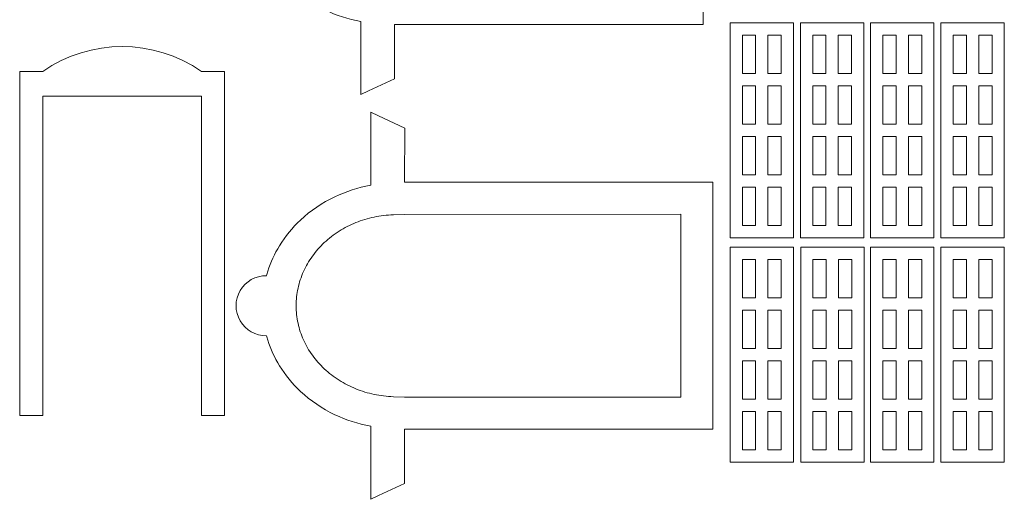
# Model space of a CAD drawing. Header units: millimetres. Extents: x -996 to 853, y -929 to 599.
# Tile 25 of 30: x 705 to 833, y -44 to 18. Entities that reach past the tile are written whole.
import ezdxf

# ---------------------------------------------------------------- set-up
doc = ezdxf.new("R2010")
doc.units = ezdxf.units.MM
doc.header["$MEASUREMENT"] = 0
doc.layers.add('Layer 1', color=7, linetype='Continuous')

msp = doc.modelspace()

# ---------------------------------------------------------------- linework, layer by layer
at = {"layer": 'Layer 1', "lineweight": 9}
for points, knots in [([(735.9339, 29.5096), (735.9839, 29.3096), (736.0339, 29.1096), (736.0939, 28.9096), (736.0939, 28.9096), (736.4639, 27.7496), (736.9839, 26.6296), (737.6239, 25.5896), (737.6239, 25.5896), (738.3739, 24.3796), (739.2939, 23.2496), (740.3639, 22.2496), (740.3639, 22.2496), (741.6639, 21.0396), (743.1739, 20.0096), (744.8339, 19.2196), (744.8339, 19.2196), (746.2839, 18.5296), (747.8439, 18.0196), (749.4939, 17.7196), (749.4939, 17.7196), (749.4939, 17.7196), (749.4939, 13.8196), (749.4939, 13.8196), (749.4939, 13.8196), (749.4939, 13.8196), (749.4939, 9.3196), (749.4939, 9.3196), (749.4939, 9.3196), (749.4939, 9.3196), (749.4939, 8.2096), (749.4939, 8.2096), (749.4939, 8.2096), (749.4939, 8.2096), (750.4939, 8.6796), (750.4939, 8.6796), (750.4939, 8.6796), (750.4939, 8.6796), (753.8739, 10.2696), (753.8739, 10.2696), (753.8739, 10.2696), (753.8739, 10.2696), (753.8739, 17.3396), (753.8739, 17.3396), (753.8739, 17.3396), (753.8739, 17.3396), (794.0139, 17.3396), (794.0139, 17.3396), (794.0139, 17.3396), (794.0139, 17.3396), (794.0139, 49.4696), (794.0139, 49.4696), (794.0139, 49.4696), (794.0139, 49.4696), (753.8939, 49.4696), (753.8939, 49.4696), (753.8939, 49.4696), (753.8939, 49.4696), (753.9239, 56.5196), (753.9239, 56.5196), (753.9239, 56.5196), (753.9239, 56.5196), (750.4939, 58.1296), (750.4939, 58.1296), (750.4939, 58.1296), (750.4939, 58.1296), (749.4939, 58.5996), (749.4939, 58.5996), (749.4939, 58.5996), (749.4939, 58.5996), (749.4939, 57.4996), (749.4939, 57.4996), (749.4939, 57.4996), (749.4939, 57.4996), (749.4939, 52.9896), (749.4939, 52.9896), (749.4939, 52.9896), (749.4939, 52.9896), (749.4939, 49.0896), (749.4939, 49.0896), (749.4939, 49.0896), (747.8439, 48.7896), (746.2839, 48.2796), (744.8339, 47.5896), (744.8339, 47.5896), (743.1739, 46.7996), (741.6639, 45.7796), (740.3639, 44.5596), (740.3639, 44.5596), (739.2939, 43.5596), (738.3739, 42.4396), (737.6239, 41.2196), (737.6239, 41.2196), (736.9839, 40.1796), (736.4639, 39.0696), (736.0939, 37.8996), (736.0939, 37.8996), (736.0339, 37.6996), (735.9839, 37.4996), (735.9339, 37.3096), (735.9339, 37.3096), (734.5239, 37.3296), (733.2139, 36.5896), (732.5039, 35.3696), (732.5039, 35.3696), (731.7939, 34.1596), (731.7939, 32.6596), (732.5039, 31.4396), (732.5039, 31.4396), (733.2139, 30.2296), (734.5239, 29.4896), (735.9339, 29.5096)], [0, 0, 0, 0, 0.03448276, 0.03448276, 0.03448276, 0.03448276, 0.06896552, 0.06896552, 0.06896552, 0.06896552, 0.10344828, 0.10344828, 0.10344828, 0.10344828, 0.13793103, 0.13793103, 0.13793103, 0.13793103, 0.17241379, 0.17241379, 0.17241379, 0.17241379, 0.20689655, 0.20689655, 0.20689655, 0.20689655, 0.24137931, 0.24137931, 0.24137931, 0.24137931, 0.27586207, 0.27586207, 0.27586207, 0.27586207, 0.31034483, 0.31034483, 0.31034483, 0.31034483, 0.34482759, 0.34482759, 0.34482759, 0.34482759, 0.37931034, 0.37931034, 0.37931034, 0.37931034, 0.4137931, 0.4137931, 0.4137931, 0.4137931, 0.44827586, 0.44827586, 0.44827586, 0.44827586, 0.48275862, 0.48275862, 0.48275862, 0.48275862, 0.51724138, 0.51724138, 0.51724138, 0.51724138, 0.55172414, 0.55172414, 0.55172414, 0.55172414, 0.5862069, 0.5862069, 0.5862069, 0.5862069, 0.62068966, 0.62068966, 0.62068966, 0.62068966, 0.65517241, 0.65517241, 0.65517241, 0.65517241, 0.68965517, 0.68965517, 0.68965517, 0.68965517, 0.72413793, 0.72413793, 0.72413793, 0.72413793, 0.75862069, 0.75862069, 0.75862069, 0.75862069, 0.79310345, 0.79310345, 0.79310345, 0.79310345, 0.82758621, 0.82758621, 0.82758621, 0.82758621, 0.86206897, 0.86206897, 0.86206897, 0.86206897, 0.89655172, 0.89655172, 0.89655172, 0.89655172, 0.93103448, 0.93103448, 0.93103448, 0.93103448, 1, 1, 1, 1]), ([(805.7839, 17.5596), (805.7839, 17.5596), (797.5339, 17.5596), (797.5339, 17.5596), (797.5339, 17.5596), (797.5339, 17.5596), (797.5339, -10.4404), (797.5339, -10.4404), (797.5339, -10.4404), (797.5339, -10.4404), (805.7839, -10.4404), (805.7839, -10.4404), (805.7839, -10.4404), (805.7839, -10.4404), (805.7839, 17.5596), (805.7839, 17.5596)], [0, 0, 0, 0, 0.2, 0.2, 0.2, 0.2, 0.4, 0.4, 0.4, 0.4, 0.6, 0.6, 0.6, 0.6, 1, 1, 1, 1]), ([(814.9339, 17.5596), (814.9339, 17.5596), (806.6839, 17.5596), (806.6839, 17.5596), (806.6839, 17.5596), (806.6839, 17.5596), (806.6839, -10.4404), (806.6839, -10.4404), (806.6839, -10.4404), (806.6839, -10.4404), (814.9339, -10.4404), (814.9339, -10.4404), (814.9339, -10.4404), (814.9339, -10.4404), (814.9339, 17.5596), (814.9339, 17.5596)], [0, 0, 0, 0, 0.2, 0.2, 0.2, 0.2, 0.4, 0.4, 0.4, 0.4, 0.6, 0.6, 0.6, 0.6, 1, 1, 1, 1]), ([(824.0739, 17.5596), (824.0739, 17.5596), (815.8239, 17.5596), (815.8239, 17.5596), (815.8239, 17.5596), (815.8239, 17.5596), (815.8239, -10.4404), (815.8239, -10.4404), (815.8239, -10.4404), (815.8239, -10.4404), (824.0739, -10.4404), (824.0739, -10.4404), (824.0739, -10.4404), (824.0739, -10.4404), (824.0739, 17.5596), (824.0739, 17.5596)], [0, 0, 0, 0, 0.2, 0.2, 0.2, 0.2, 0.4, 0.4, 0.4, 0.4, 0.6, 0.6, 0.6, 0.6, 1, 1, 1, 1]), ([(833.2239, 17.5596), (833.2239, 17.5596), (824.9739, 17.5596), (824.9739, 17.5596), (824.9739, 17.5596), (824.9739, 17.5596), (824.9739, -10.4404), (824.9739, -10.4404), (824.9739, -10.4404), (824.9739, -10.4404), (833.2239, -10.4404), (833.2239, -10.4404), (833.2239, -10.4404), (833.2239, -10.4404), (833.2239, 17.5596), (833.2239, 17.5596)], [0, 0, 0, 0, 0.2, 0.2, 0.2, 0.2, 0.4, 0.4, 0.4, 0.4, 0.6, 0.6, 0.6, 0.6, 1, 1, 1, 1]), ([(708.0839, 11.2296), (708.0839, 11.2296), (705.0839, 11.2296), (705.0839, 11.2296), (705.0839, 11.2296), (705.0839, 11.2296), (705.0839, -33.5804), (705.0839, -33.5804), (705.0839, -33.5804), (705.0839, -33.5804), (708.0839, -33.5804), (708.0839, -33.5804), (708.0839, -33.5804), (708.0839, -33.5804), (708.0839, 8.0196), (708.0839, 8.0196), (708.0839, 8.0196), (708.0839, 8.0196), (728.7539, 8.0196), (728.7539, 8.0196), (728.7539, 8.0196), (728.7539, 8.0196), (728.7539, -33.5804), (728.7539, -33.5804), (728.7539, -33.5804), (728.7539, -33.5804), (731.7539, -33.5804), (731.7539, -33.5804), (731.7539, -33.5804), (731.7539, -33.5804), (731.7539, 11.2296), (731.7539, 11.2296), (731.7539, 11.2296), (731.7539, 11.2296), (728.7539, 11.2296), (728.7539, 11.2296), (728.7539, 11.2296), (722.5339, 15.5296), (714.3039, 15.5296), (708.0839, 11.2296)], [0, 0, 0, 0, 0.09090909, 0.09090909, 0.09090909, 0.09090909, 0.18181818, 0.18181818, 0.18181818, 0.18181818, 0.27272727, 0.27272727, 0.27272727, 0.27272727, 0.36363636, 0.36363636, 0.36363636, 0.36363636, 0.45454545, 0.45454545, 0.45454545, 0.45454545, 0.54545455, 0.54545455, 0.54545455, 0.54545455, 0.63636364, 0.63636364, 0.63636364, 0.63636364, 0.72727273, 0.72727273, 0.72727273, 0.72727273, 0.81818182, 0.81818182, 0.81818182, 0.81818182, 1, 1, 1, 1]), ([(799.1339, 10.9596), (799.1339, 10.9596), (800.8639, 10.9596), (800.8639, 10.9596), (800.8639, 10.9596), (800.8639, 10.9596), (800.8639, 15.9596), (800.8639, 15.9596), (800.8639, 15.9596), (800.8639, 15.9596), (799.1339, 15.9596), (799.1339, 15.9596), (799.1339, 15.9596), (799.1339, 15.9596), (799.1339, 10.9596), (799.1339, 10.9596)], [0, 0, 0, 0, 0.2, 0.2, 0.2, 0.2, 0.4, 0.4, 0.4, 0.4, 0.6, 0.6, 0.6, 0.6, 1, 1, 1, 1]), ([(804.1839, 15.9596), (804.1839, 15.9596), (802.4639, 15.9596), (802.4639, 15.9596), (802.4639, 15.9596), (802.4639, 15.9596), (802.4639, 10.9596), (802.4639, 10.9596), (802.4639, 10.9596), (802.4639, 10.9596), (804.1839, 10.9596), (804.1839, 10.9596), (804.1839, 10.9596), (804.1839, 10.9596), (804.1839, 15.9596), (804.1839, 15.9596)], [0, 0, 0, 0, 0.2, 0.2, 0.2, 0.2, 0.4, 0.4, 0.4, 0.4, 0.6, 0.6, 0.6, 0.6, 1, 1, 1, 1]), ([(808.2839, 10.9596), (808.2839, 10.9596), (810.0039, 10.9596), (810.0039, 10.9596), (810.0039, 10.9596), (810.0039, 10.9596), (810.0039, 15.9596), (810.0039, 15.9596), (810.0039, 15.9596), (810.0039, 15.9596), (808.2839, 15.9596), (808.2839, 15.9596), (808.2839, 15.9596), (808.2839, 15.9596), (808.2839, 10.9596), (808.2839, 10.9596)], [0, 0, 0, 0, 0.2, 0.2, 0.2, 0.2, 0.4, 0.4, 0.4, 0.4, 0.6, 0.6, 0.6, 0.6, 1, 1, 1, 1]), ([(813.3339, 15.9596), (813.3339, 15.9596), (811.6039, 15.9596), (811.6039, 15.9596), (811.6039, 15.9596), (811.6039, 15.9596), (811.6039, 10.9596), (811.6039, 10.9596), (811.6039, 10.9596), (811.6039, 10.9596), (813.3339, 10.9596), (813.3339, 10.9596), (813.3339, 10.9596), (813.3339, 10.9596), (813.3339, 15.9596), (813.3339, 15.9596)], [0, 0, 0, 0, 0.2, 0.2, 0.2, 0.2, 0.4, 0.4, 0.4, 0.4, 0.6, 0.6, 0.6, 0.6, 1, 1, 1, 1]), ([(817.4239, 10.9596), (817.4239, 10.9596), (819.1539, 10.9596), (819.1539, 10.9596), (819.1539, 10.9596), (819.1539, 10.9596), (819.1539, 15.9596), (819.1539, 15.9596), (819.1539, 15.9596), (819.1539, 15.9596), (817.4239, 15.9596), (817.4239, 15.9596), (817.4239, 15.9596), (817.4239, 15.9596), (817.4239, 10.9596), (817.4239, 10.9596)], [0, 0, 0, 0, 0.2, 0.2, 0.2, 0.2, 0.4, 0.4, 0.4, 0.4, 0.6, 0.6, 0.6, 0.6, 1, 1, 1, 1]), ([(822.4739, 15.9596), (822.4739, 15.9596), (820.7539, 15.9596), (820.7539, 15.9596), (820.7539, 15.9596), (820.7539, 15.9596), (820.7539, 10.9596), (820.7539, 10.9596), (820.7539, 10.9596), (820.7539, 10.9596), (822.4739, 10.9596), (822.4739, 10.9596), (822.4739, 10.9596), (822.4739, 10.9596), (822.4739, 15.9596), (822.4739, 15.9596)], [0, 0, 0, 0, 0.2, 0.2, 0.2, 0.2, 0.4, 0.4, 0.4, 0.4, 0.6, 0.6, 0.6, 0.6, 1, 1, 1, 1]), ([(826.5739, 10.9596), (826.5739, 10.9596), (828.2939, 10.9596), (828.2939, 10.9596), (828.2939, 10.9596), (828.2939, 10.9596), (828.2939, 15.9596), (828.2939, 15.9596), (828.2939, 15.9596), (828.2939, 15.9596), (826.5739, 15.9596), (826.5739, 15.9596), (826.5739, 15.9596), (826.5739, 15.9596), (826.5739, 10.9596), (826.5739, 10.9596)], [0, 0, 0, 0, 0.2, 0.2, 0.2, 0.2, 0.4, 0.4, 0.4, 0.4, 0.6, 0.6, 0.6, 0.6, 1, 1, 1, 1]), ([(831.6239, 15.9596), (831.6239, 15.9596), (829.8939, 15.9596), (829.8939, 15.9596), (829.8939, 15.9596), (829.8939, 15.9596), (829.8939, 10.9596), (829.8939, 10.9596), (829.8939, 10.9596), (829.8939, 10.9596), (831.6239, 10.9596), (831.6239, 10.9596), (831.6239, 10.9596), (831.6239, 10.9596), (831.6239, 15.9596), (831.6239, 15.9596)], [0, 0, 0, 0, 0.2, 0.2, 0.2, 0.2, 0.4, 0.4, 0.4, 0.4, 0.6, 0.6, 0.6, 0.6, 1, 1, 1, 1]), ([(799.1339, 4.3596), (799.1339, 4.3596), (800.8639, 4.3596), (800.8639, 4.3596), (800.8639, 4.3596), (800.8639, 4.3596), (800.8639, 9.3596), (800.8639, 9.3596), (800.8639, 9.3596), (800.8639, 9.3596), (799.1339, 9.3596), (799.1339, 9.3596), (799.1339, 9.3596), (799.1339, 9.3596), (799.1339, 4.3596), (799.1339, 4.3596)], [0, 0, 0, 0, 0.2, 0.2, 0.2, 0.2, 0.4, 0.4, 0.4, 0.4, 0.6, 0.6, 0.6, 0.6, 1, 1, 1, 1]), ([(804.1839, 9.3596), (804.1839, 9.3596), (802.4639, 9.3596), (802.4639, 9.3596), (802.4639, 9.3596), (802.4639, 9.3596), (802.4639, 4.3596), (802.4639, 4.3596), (802.4639, 4.3596), (802.4639, 4.3596), (804.1839, 4.3596), (804.1839, 4.3596), (804.1839, 4.3596), (804.1839, 4.3596), (804.1839, 9.3596), (804.1839, 9.3596)], [0, 0, 0, 0, 0.2, 0.2, 0.2, 0.2, 0.4, 0.4, 0.4, 0.4, 0.6, 0.6, 0.6, 0.6, 1, 1, 1, 1]), ([(808.2839, 4.3596), (808.2839, 4.3596), (810.0039, 4.3596), (810.0039, 4.3596), (810.0039, 4.3596), (810.0039, 4.3596), (810.0039, 9.3596), (810.0039, 9.3596), (810.0039, 9.3596), (810.0039, 9.3596), (808.2839, 9.3596), (808.2839, 9.3596), (808.2839, 9.3596), (808.2839, 9.3596), (808.2839, 4.3596), (808.2839, 4.3596)], [0, 0, 0, 0, 0.2, 0.2, 0.2, 0.2, 0.4, 0.4, 0.4, 0.4, 0.6, 0.6, 0.6, 0.6, 1, 1, 1, 1]), ([(813.3339, 9.3596), (813.3339, 9.3596), (811.6039, 9.3596), (811.6039, 9.3596), (811.6039, 9.3596), (811.6039, 9.3596), (811.6039, 4.3596), (811.6039, 4.3596), (811.6039, 4.3596), (811.6039, 4.3596), (813.3339, 4.3596), (813.3339, 4.3596), (813.3339, 4.3596), (813.3339, 4.3596), (813.3339, 9.3596), (813.3339, 9.3596)], [0, 0, 0, 0, 0.2, 0.2, 0.2, 0.2, 0.4, 0.4, 0.4, 0.4, 0.6, 0.6, 0.6, 0.6, 1, 1, 1, 1]), ([(817.4239, 4.3596), (817.4239, 4.3596), (819.1539, 4.3596), (819.1539, 4.3596), (819.1539, 4.3596), (819.1539, 4.3596), (819.1539, 9.3596), (819.1539, 9.3596), (819.1539, 9.3596), (819.1539, 9.3596), (817.4239, 9.3596), (817.4239, 9.3596), (817.4239, 9.3596), (817.4239, 9.3596), (817.4239, 4.3596), (817.4239, 4.3596)], [0, 0, 0, 0, 0.2, 0.2, 0.2, 0.2, 0.4, 0.4, 0.4, 0.4, 0.6, 0.6, 0.6, 0.6, 1, 1, 1, 1]), ([(822.4739, 9.3596), (822.4739, 9.3596), (820.7539, 9.3596), (820.7539, 9.3596), (820.7539, 9.3596), (820.7539, 9.3596), (820.7539, 4.3596), (820.7539, 4.3596), (820.7539, 4.3596), (820.7539, 4.3596), (822.4739, 4.3596), (822.4739, 4.3596), (822.4739, 4.3596), (822.4739, 4.3596), (822.4739, 9.3596), (822.4739, 9.3596)], [0, 0, 0, 0, 0.2, 0.2, 0.2, 0.2, 0.4, 0.4, 0.4, 0.4, 0.6, 0.6, 0.6, 0.6, 1, 1, 1, 1]), ([(826.5739, 4.3596), (826.5739, 4.3596), (828.2939, 4.3596), (828.2939, 4.3596), (828.2939, 4.3596), (828.2939, 4.3596), (828.2939, 9.3596), (828.2939, 9.3596), (828.2939, 9.3596), (828.2939, 9.3596), (826.5739, 9.3596), (826.5739, 9.3596), (826.5739, 9.3596), (826.5739, 9.3596), (826.5739, 4.3596), (826.5739, 4.3596)], [0, 0, 0, 0, 0.2, 0.2, 0.2, 0.2, 0.4, 0.4, 0.4, 0.4, 0.6, 0.6, 0.6, 0.6, 1, 1, 1, 1]), ([(831.6239, 9.3596), (831.6239, 9.3596), (829.8939, 9.3596), (829.8939, 9.3596), (829.8939, 9.3596), (829.8939, 9.3596), (829.8939, 4.3596), (829.8939, 4.3596), (829.8939, 4.3596), (829.8939, 4.3596), (831.6239, 4.3596), (831.6239, 4.3596), (831.6239, 4.3596), (831.6239, 4.3596), (831.6239, 9.3596), (831.6239, 9.3596)], [0, 0, 0, 0, 0.2, 0.2, 0.2, 0.2, 0.4, 0.4, 0.4, 0.4, 0.6, 0.6, 0.6, 0.6, 1, 1, 1, 1]), ([(737.2039, -23.1804), (737.2539, -23.3804), (737.3039, -23.5804), (737.3639, -23.7704), (737.3639, -23.7704), (737.7339, -24.9404), (738.2539, -26.0504), (738.8939, -27.0904), (738.8939, -27.0904), (739.6439, -28.3104), (740.5639, -29.4304), (741.6339, -30.4304), (741.6339, -30.4304), (742.9339, -31.6504), (744.4439, -32.6804), (746.1039, -33.4704), (746.1039, -33.4704), (747.5539, -34.1504), (749.1139, -34.6604), (750.7639, -34.9604), (750.7639, -34.9604), (750.7639, -34.9604), (750.7639, -38.8704), (750.7639, -38.8704), (750.7639, -38.8704), (750.7639, -38.8704), (750.7639, -43.3704), (750.7639, -43.3704), (750.7639, -43.3704), (750.7639, -43.3704), (750.7639, -44.4804), (750.7639, -44.4804), (750.7639, -44.4804), (750.7639, -44.4804), (751.7639, -44.0004), (751.7639, -44.0004), (751.7639, -44.0004), (751.7639, -44.0004), (755.1439, -42.4104), (755.1439, -42.4104), (755.1439, -42.4104), (755.1439, -42.4104), (755.1439, -35.3504), (755.1439, -35.3504), (755.1439, -35.3504), (755.1439, -35.3504), (795.2839, -35.3504), (795.2839, -35.3504), (795.2839, -35.3504), (795.2839, -35.3504), (795.2839, -3.2104), (795.2839, -3.2104), (795.2839, -3.2104), (795.2839, -3.2104), (755.1639, -3.2104), (755.1639, -3.2104), (755.1639, -3.2104), (755.1639, -3.2104), (755.1939, 3.8296), (755.1939, 3.8296), (755.1939, 3.8296), (755.1939, 3.8296), (751.7639, 5.4496), (751.7639, 5.4496), (751.7639, 5.4496), (751.7639, 5.4496), (750.7639, 5.9196), (750.7639, 5.9196), (750.7639, 5.9196), (750.7639, 5.9196), (750.7639, 4.8096), (750.7639, 4.8096), (750.7639, 4.8096), (750.7639, 4.8096), (750.7639, 0.3096), (750.7639, 0.3096), (750.7639, 0.3096), (750.7639, 0.3096), (750.7639, -3.5904), (750.7639, -3.5904), (750.7639, -3.5904), (749.1139, -3.8904), (747.5539, -4.4104), (746.1039, -5.0904), (746.1039, -5.0904), (744.4439, -5.8804), (742.9339, -6.9104), (741.6339, -8.1304), (741.6339, -8.1304), (740.5639, -9.1204), (739.6439, -10.2504), (738.8939, -11.4704), (738.8939, -11.4704), (738.2539, -12.5104), (737.7339, -13.6204), (737.3639, -14.7804), (737.3639, -14.7804), (737.3039, -14.9804), (737.2539, -15.1804), (737.2039, -15.3804), (737.2039, -15.3804), (735.7939, -15.3604), (734.4839, -16.1004), (733.7739, -17.3104), (733.7739, -17.3104), (733.0639, -18.5304), (733.0639, -20.0304), (733.7739, -21.2504), (733.7739, -21.2504), (734.4839, -22.4604), (735.7939, -23.2004), (737.2039, -23.1804)], [0, 0, 0, 0, 0.03448276, 0.03448276, 0.03448276, 0.03448276, 0.06896552, 0.06896552, 0.06896552, 0.06896552, 0.10344828, 0.10344828, 0.10344828, 0.10344828, 0.13793103, 0.13793103, 0.13793103, 0.13793103, 0.17241379, 0.17241379, 0.17241379, 0.17241379, 0.20689655, 0.20689655, 0.20689655, 0.20689655, 0.24137931, 0.24137931, 0.24137931, 0.24137931, 0.27586207, 0.27586207, 0.27586207, 0.27586207, 0.31034483, 0.31034483, 0.31034483, 0.31034483, 0.34482759, 0.34482759, 0.34482759, 0.34482759, 0.37931034, 0.37931034, 0.37931034, 0.37931034, 0.4137931, 0.4137931, 0.4137931, 0.4137931, 0.44827586, 0.44827586, 0.44827586, 0.44827586, 0.48275862, 0.48275862, 0.48275862, 0.48275862, 0.51724138, 0.51724138, 0.51724138, 0.51724138, 0.55172414, 0.55172414, 0.55172414, 0.55172414, 0.5862069, 0.5862069, 0.5862069, 0.5862069, 0.62068966, 0.62068966, 0.62068966, 0.62068966, 0.65517241, 0.65517241, 0.65517241, 0.65517241, 0.68965517, 0.68965517, 0.68965517, 0.68965517, 0.72413793, 0.72413793, 0.72413793, 0.72413793, 0.75862069, 0.75862069, 0.75862069, 0.75862069, 0.79310345, 0.79310345, 0.79310345, 0.79310345, 0.82758621, 0.82758621, 0.82758621, 0.82758621, 0.86206897, 0.86206897, 0.86206897, 0.86206897, 0.89655172, 0.89655172, 0.89655172, 0.89655172, 0.93103448, 0.93103448, 0.93103448, 0.93103448, 1, 1, 1, 1]), ([(799.1339, -2.2404), (799.1339, -2.2404), (800.8639, -2.2404), (800.8639, -2.2404), (800.8639, -2.2404), (800.8639, -2.2404), (800.8639, 2.7596), (800.8639, 2.7596), (800.8639, 2.7596), (800.8639, 2.7596), (799.1339, 2.7596), (799.1339, 2.7596), (799.1339, 2.7596), (799.1339, 2.7596), (799.1339, -2.2404), (799.1339, -2.2404)], [0, 0, 0, 0, 0.2, 0.2, 0.2, 0.2, 0.4, 0.4, 0.4, 0.4, 0.6, 0.6, 0.6, 0.6, 1, 1, 1, 1]), ([(804.1839, 2.7596), (804.1839, 2.7596), (802.4639, 2.7596), (802.4639, 2.7596), (802.4639, 2.7596), (802.4639, 2.7596), (802.4639, -2.2404), (802.4639, -2.2404), (802.4639, -2.2404), (802.4639, -2.2404), (804.1839, -2.2404), (804.1839, -2.2404), (804.1839, -2.2404), (804.1839, -2.2404), (804.1839, 2.7596), (804.1839, 2.7596)], [0, 0, 0, 0, 0.2, 0.2, 0.2, 0.2, 0.4, 0.4, 0.4, 0.4, 0.6, 0.6, 0.6, 0.6, 1, 1, 1, 1]), ([(808.2839, -2.2404), (808.2839, -2.2404), (810.0039, -2.2404), (810.0039, -2.2404), (810.0039, -2.2404), (810.0039, -2.2404), (810.0039, 2.7596), (810.0039, 2.7596), (810.0039, 2.7596), (810.0039, 2.7596), (808.2839, 2.7596), (808.2839, 2.7596), (808.2839, 2.7596), (808.2839, 2.7596), (808.2839, -2.2404), (808.2839, -2.2404)], [0, 0, 0, 0, 0.2, 0.2, 0.2, 0.2, 0.4, 0.4, 0.4, 0.4, 0.6, 0.6, 0.6, 0.6, 1, 1, 1, 1]), ([(813.3339, 2.7596), (813.3339, 2.7596), (811.6039, 2.7596), (811.6039, 2.7596), (811.6039, 2.7596), (811.6039, 2.7596), (811.6039, -2.2404), (811.6039, -2.2404), (811.6039, -2.2404), (811.6039, -2.2404), (813.3339, -2.2404), (813.3339, -2.2404), (813.3339, -2.2404), (813.3339, -2.2404), (813.3339, 2.7596), (813.3339, 2.7596)], [0, 0, 0, 0, 0.2, 0.2, 0.2, 0.2, 0.4, 0.4, 0.4, 0.4, 0.6, 0.6, 0.6, 0.6, 1, 1, 1, 1]), ([(817.4239, -2.2404), (817.4239, -2.2404), (819.1539, -2.2404), (819.1539, -2.2404), (819.1539, -2.2404), (819.1539, -2.2404), (819.1539, 2.7596), (819.1539, 2.7596), (819.1539, 2.7596), (819.1539, 2.7596), (817.4239, 2.7596), (817.4239, 2.7596), (817.4239, 2.7596), (817.4239, 2.7596), (817.4239, -2.2404), (817.4239, -2.2404)], [0, 0, 0, 0, 0.2, 0.2, 0.2, 0.2, 0.4, 0.4, 0.4, 0.4, 0.6, 0.6, 0.6, 0.6, 1, 1, 1, 1]), ([(822.4739, 2.7596), (822.4739, 2.7596), (820.7539, 2.7596), (820.7539, 2.7596), (820.7539, 2.7596), (820.7539, 2.7596), (820.7539, -2.2404), (820.7539, -2.2404), (820.7539, -2.2404), (820.7539, -2.2404), (822.4739, -2.2404), (822.4739, -2.2404), (822.4739, -2.2404), (822.4739, -2.2404), (822.4739, 2.7596), (822.4739, 2.7596)], [0, 0, 0, 0, 0.2, 0.2, 0.2, 0.2, 0.4, 0.4, 0.4, 0.4, 0.6, 0.6, 0.6, 0.6, 1, 1, 1, 1]), ([(826.5739, -2.2404), (826.5739, -2.2404), (828.2939, -2.2404), (828.2939, -2.2404), (828.2939, -2.2404), (828.2939, -2.2404), (828.2939, 2.7596), (828.2939, 2.7596), (828.2939, 2.7596), (828.2939, 2.7596), (826.5739, 2.7596), (826.5739, 2.7596), (826.5739, 2.7596), (826.5739, 2.7596), (826.5739, -2.2404), (826.5739, -2.2404)], [0, 0, 0, 0, 0.2, 0.2, 0.2, 0.2, 0.4, 0.4, 0.4, 0.4, 0.6, 0.6, 0.6, 0.6, 1, 1, 1, 1]), ([(831.6239, 2.7596), (831.6239, 2.7596), (829.8939, 2.7596), (829.8939, 2.7596), (829.8939, 2.7596), (829.8939, 2.7596), (829.8939, -2.2404), (829.8939, -2.2404), (829.8939, -2.2404), (829.8939, -2.2404), (831.6239, -2.2404), (831.6239, -2.2404), (831.6239, -2.2404), (831.6239, -2.2404), (831.6239, 2.7596), (831.6239, 2.7596)], [0, 0, 0, 0, 0.2, 0.2, 0.2, 0.2, 0.4, 0.4, 0.4, 0.4, 0.6, 0.6, 0.6, 0.6, 1, 1, 1, 1]), ([(799.1339, -8.8404), (799.1339, -8.8404), (800.8639, -8.8404), (800.8639, -8.8404), (800.8639, -8.8404), (800.8639, -8.8404), (800.8639, -3.8404), (800.8639, -3.8404), (800.8639, -3.8404), (800.8639, -3.8404), (799.1339, -3.8404), (799.1339, -3.8404), (799.1339, -3.8404), (799.1339, -3.8404), (799.1339, -8.8404), (799.1339, -8.8404)], [0, 0, 0, 0, 0.2, 0.2, 0.2, 0.2, 0.4, 0.4, 0.4, 0.4, 0.6, 0.6, 0.6, 0.6, 1, 1, 1, 1]), ([(804.1839, -3.8404), (804.1839, -3.8404), (802.4639, -3.8404), (802.4639, -3.8404), (802.4639, -3.8404), (802.4639, -3.8404), (802.4639, -8.8404), (802.4639, -8.8404), (802.4639, -8.8404), (802.4639, -8.8404), (804.1839, -8.8404), (804.1839, -8.8404), (804.1839, -8.8404), (804.1839, -8.8404), (804.1839, -3.8404), (804.1839, -3.8404)], [0, 0, 0, 0, 0.2, 0.2, 0.2, 0.2, 0.4, 0.4, 0.4, 0.4, 0.6, 0.6, 0.6, 0.6, 1, 1, 1, 1]), ([(808.2839, -8.8404), (808.2839, -8.8404), (810.0039, -8.8404), (810.0039, -8.8404), (810.0039, -8.8404), (810.0039, -8.8404), (810.0039, -3.8404), (810.0039, -3.8404), (810.0039, -3.8404), (810.0039, -3.8404), (808.2839, -3.8404), (808.2839, -3.8404), (808.2839, -3.8404), (808.2839, -3.8404), (808.2839, -8.8404), (808.2839, -8.8404)], [0, 0, 0, 0, 0.2, 0.2, 0.2, 0.2, 0.4, 0.4, 0.4, 0.4, 0.6, 0.6, 0.6, 0.6, 1, 1, 1, 1]), ([(813.3339, -3.8404), (813.3339, -3.8404), (811.6039, -3.8404), (811.6039, -3.8404), (811.6039, -3.8404), (811.6039, -3.8404), (811.6039, -8.8404), (811.6039, -8.8404), (811.6039, -8.8404), (811.6039, -8.8404), (813.3339, -8.8404), (813.3339, -8.8404), (813.3339, -8.8404), (813.3339, -8.8404), (813.3339, -3.8404), (813.3339, -3.8404)], [0, 0, 0, 0, 0.2, 0.2, 0.2, 0.2, 0.4, 0.4, 0.4, 0.4, 0.6, 0.6, 0.6, 0.6, 1, 1, 1, 1]), ([(817.4239, -8.8404), (817.4239, -8.8404), (819.1539, -8.8404), (819.1539, -8.8404), (819.1539, -8.8404), (819.1539, -8.8404), (819.1539, -3.8404), (819.1539, -3.8404), (819.1539, -3.8404), (819.1539, -3.8404), (817.4239, -3.8404), (817.4239, -3.8404), (817.4239, -3.8404), (817.4239, -3.8404), (817.4239, -8.8404), (817.4239, -8.8404)], [0, 0, 0, 0, 0.2, 0.2, 0.2, 0.2, 0.4, 0.4, 0.4, 0.4, 0.6, 0.6, 0.6, 0.6, 1, 1, 1, 1]), ([(822.4739, -3.8404), (822.4739, -3.8404), (820.7539, -3.8404), (820.7539, -3.8404), (820.7539, -3.8404), (820.7539, -3.8404), (820.7539, -8.8404), (820.7539, -8.8404), (820.7539, -8.8404), (820.7539, -8.8404), (822.4739, -8.8404), (822.4739, -8.8404), (822.4739, -8.8404), (822.4739, -8.8404), (822.4739, -3.8404), (822.4739, -3.8404)], [0, 0, 0, 0, 0.2, 0.2, 0.2, 0.2, 0.4, 0.4, 0.4, 0.4, 0.6, 0.6, 0.6, 0.6, 1, 1, 1, 1]), ([(826.5739, -8.8404), (826.5739, -8.8404), (828.2939, -8.8404), (828.2939, -8.8404), (828.2939, -8.8404), (828.2939, -8.8404), (828.2939, -3.8404), (828.2939, -3.8404), (828.2939, -3.8404), (828.2939, -3.8404), (826.5739, -3.8404), (826.5739, -3.8404), (826.5739, -3.8404), (826.5739, -3.8404), (826.5739, -8.8404), (826.5739, -8.8404)], [0, 0, 0, 0, 0.2, 0.2, 0.2, 0.2, 0.4, 0.4, 0.4, 0.4, 0.6, 0.6, 0.6, 0.6, 1, 1, 1, 1]), ([(831.6239, -3.8404), (831.6239, -3.8404), (829.8939, -3.8404), (829.8939, -3.8404), (829.8939, -3.8404), (829.8939, -3.8404), (829.8939, -8.8404), (829.8939, -8.8404), (829.8939, -8.8404), (829.8939, -8.8404), (831.6239, -8.8404), (831.6239, -8.8404), (831.6239, -8.8404), (831.6239, -8.8404), (831.6239, -3.8404), (831.6239, -3.8404)], [0, 0, 0, 0, 0.2, 0.2, 0.2, 0.2, 0.4, 0.4, 0.4, 0.4, 0.6, 0.6, 0.6, 0.6, 1, 1, 1, 1]), ([(741.0639, -19.3004), (741.0639, -20.0704), (741.1439, -20.8204), (741.3039, -21.5604), (741.3039, -21.5604), (741.4639, -22.3004), (741.7039, -23.0304), (742.0139, -23.7204), (742.0139, -23.7204), (742.3239, -24.4304), (742.7139, -25.1004), (743.1739, -25.7304), (743.1739, -25.7304), (743.6239, -26.3604), (744.1439, -26.9504), (744.7239, -27.4904), (744.7239, -27.4904), (745.3239, -28.0504), (745.9639, -28.5504), (746.6539, -28.9804), (746.6539, -28.9804), (747.3339, -29.4104), (748.0639, -29.7904), (748.8439, -30.1004), (748.8439, -30.1004), (749.5939, -30.4104), (750.3939, -30.6504), (751.2239, -30.8204), (751.2239, -30.8204), (752.0239, -30.9904), (752.8539, -31.0904), (753.7139, -31.1204), (753.7139, -31.1204), (753.7139, -31.1204), (755.1439, -31.1704), (755.1439, -31.1704), (755.1439, -31.1704), (755.1439, -31.1704), (791.1439, -31.1904), (791.1439, -31.1904), (791.1439, -31.1904), (791.1439, -31.1904), (791.1439, -7.3704), (791.1439, -7.3704), (791.1439, -7.3704), (791.1439, -7.3704), (755.1439, -7.3904), (755.1439, -7.3904), (755.1439, -7.3904), (755.1439, -7.3904), (753.7139, -7.4404), (753.7139, -7.4404), (753.7139, -7.4404), (752.8539, -7.4704), (752.0239, -7.5704), (751.2239, -7.7404), (751.2239, -7.7404), (750.3939, -7.9104), (749.5939, -8.1504), (748.8439, -8.4604), (748.8439, -8.4604), (748.0639, -8.7704), (747.3339, -9.1504), (746.6539, -9.5804), (746.6539, -9.5804), (745.9639, -10.0104), (745.3239, -10.5104), (744.7239, -11.0704), (744.7239, -11.0704), (744.1439, -11.6104), (743.6239, -12.2004), (743.1739, -12.8304), (743.1739, -12.8304), (742.7139, -13.4604), (742.3239, -14.1304), (742.0139, -14.8404), (742.0139, -14.8404), (741.7039, -15.5304), (741.4639, -16.2504), (741.3039, -17.0004), (741.3039, -17.0004), (741.1439, -17.7404), (741.0639, -18.4904), (741.0639, -19.2604), (741.0639, -19.2604), (741.0639, -19.2604), (741.0639, -19.3004), (741.0639, -19.3004)], [0, 0, 0, 0, 0.04347826, 0.04347826, 0.04347826, 0.04347826, 0.08695652, 0.08695652, 0.08695652, 0.08695652, 0.13043478, 0.13043478, 0.13043478, 0.13043478, 0.17391304, 0.17391304, 0.17391304, 0.17391304, 0.2173913, 0.2173913, 0.2173913, 0.2173913, 0.26086957, 0.26086957, 0.26086957, 0.26086957, 0.30434783, 0.30434783, 0.30434783, 0.30434783, 0.34782609, 0.34782609, 0.34782609, 0.34782609, 0.39130435, 0.39130435, 0.39130435, 0.39130435, 0.43478261, 0.43478261, 0.43478261, 0.43478261, 0.47826087, 0.47826087, 0.47826087, 0.47826087, 0.52173913, 0.52173913, 0.52173913, 0.52173913, 0.56521739, 0.56521739, 0.56521739, 0.56521739, 0.60869565, 0.60869565, 0.60869565, 0.60869565, 0.65217391, 0.65217391, 0.65217391, 0.65217391, 0.69565217, 0.69565217, 0.69565217, 0.69565217, 0.73913043, 0.73913043, 0.73913043, 0.73913043, 0.7826087, 0.7826087, 0.7826087, 0.7826087, 0.82608696, 0.82608696, 0.82608696, 0.82608696, 0.86956522, 0.86956522, 0.86956522, 0.86956522, 0.91304348, 0.91304348, 0.91304348, 0.91304348, 1, 1, 1, 1]), ([(805.7839, -11.6504), (805.7839, -11.6504), (797.5339, -11.6504), (797.5339, -11.6504), (797.5339, -11.6504), (797.5339, -11.6504), (797.5339, -39.6504), (797.5339, -39.6504), (797.5339, -39.6504), (797.5339, -39.6504), (805.7839, -39.6504), (805.7839, -39.6504), (805.7839, -39.6504), (805.7839, -39.6504), (805.7839, -11.6504), (805.7839, -11.6504)], [0, 0, 0, 0, 0.2, 0.2, 0.2, 0.2, 0.4, 0.4, 0.4, 0.4, 0.6, 0.6, 0.6, 0.6, 1, 1, 1, 1]), ([(814.9739, -11.6504), (814.9739, -11.6504), (806.7239, -11.6504), (806.7239, -11.6504), (806.7239, -11.6504), (806.7239, -11.6504), (806.7239, -39.6504), (806.7239, -39.6504), (806.7239, -39.6504), (806.7239, -39.6504), (814.9739, -39.6504), (814.9739, -39.6504), (814.9739, -39.6504), (814.9739, -39.6504), (814.9739, -11.6504), (814.9739, -11.6504)], [0, 0, 0, 0, 0.2, 0.2, 0.2, 0.2, 0.4, 0.4, 0.4, 0.4, 0.6, 0.6, 0.6, 0.6, 1, 1, 1, 1]), ([(824.0739, -11.6504), (824.0739, -11.6504), (815.8239, -11.6504), (815.8239, -11.6504), (815.8239, -11.6504), (815.8239, -11.6504), (815.8239, -39.6504), (815.8239, -39.6504), (815.8239, -39.6504), (815.8239, -39.6504), (824.0739, -39.6504), (824.0739, -39.6504), (824.0739, -39.6504), (824.0739, -39.6504), (824.0739, -11.6504), (824.0739, -11.6504)], [0, 0, 0, 0, 0.2, 0.2, 0.2, 0.2, 0.4, 0.4, 0.4, 0.4, 0.6, 0.6, 0.6, 0.6, 1, 1, 1, 1]), ([(833.2239, -11.6504), (833.2239, -11.6504), (824.9739, -11.6504), (824.9739, -11.6504), (824.9739, -11.6504), (824.9739, -11.6504), (824.9739, -39.6504), (824.9739, -39.6504), (824.9739, -39.6504), (824.9739, -39.6504), (833.2239, -39.6504), (833.2239, -39.6504), (833.2239, -39.6504), (833.2239, -39.6504), (833.2239, -11.6504), (833.2239, -11.6504)], [0, 0, 0, 0, 0.2, 0.2, 0.2, 0.2, 0.4, 0.4, 0.4, 0.4, 0.6, 0.6, 0.6, 0.6, 1, 1, 1, 1]), ([(799.1339, -18.2504), (799.1339, -18.2504), (800.8639, -18.2504), (800.8639, -18.2504), (800.8639, -18.2504), (800.8639, -18.2504), (800.8639, -13.2504), (800.8639, -13.2504), (800.8639, -13.2504), (800.8639, -13.2504), (799.1339, -13.2504), (799.1339, -13.2504), (799.1339, -13.2504), (799.1339, -13.2504), (799.1339, -18.2504), (799.1339, -18.2504)], [0, 0, 0, 0, 0.2, 0.2, 0.2, 0.2, 0.4, 0.4, 0.4, 0.4, 0.6, 0.6, 0.6, 0.6, 1, 1, 1, 1]), ([(804.1839, -13.2504), (804.1839, -13.2504), (802.4639, -13.2504), (802.4639, -13.2504), (802.4639, -13.2504), (802.4639, -13.2504), (802.4639, -18.2504), (802.4639, -18.2504), (802.4639, -18.2504), (802.4639, -18.2504), (804.1839, -18.2504), (804.1839, -18.2504), (804.1839, -18.2504), (804.1839, -18.2504), (804.1839, -13.2504), (804.1839, -13.2504)], [0, 0, 0, 0, 0.2, 0.2, 0.2, 0.2, 0.4, 0.4, 0.4, 0.4, 0.6, 0.6, 0.6, 0.6, 1, 1, 1, 1]), ([(808.3239, -18.2504), (808.3239, -18.2504), (810.0439, -18.2504), (810.0439, -18.2504), (810.0439, -18.2504), (810.0439, -18.2504), (810.0439, -13.2504), (810.0439, -13.2504), (810.0439, -13.2504), (810.0439, -13.2504), (808.3239, -13.2504), (808.3239, -13.2504), (808.3239, -13.2504), (808.3239, -13.2504), (808.3239, -18.2504), (808.3239, -18.2504)], [0, 0, 0, 0, 0.2, 0.2, 0.2, 0.2, 0.4, 0.4, 0.4, 0.4, 0.6, 0.6, 0.6, 0.6, 1, 1, 1, 1]), ([(813.3739, -13.2504), (813.3739, -13.2504), (811.6439, -13.2504), (811.6439, -13.2504), (811.6439, -13.2504), (811.6439, -13.2504), (811.6439, -18.2504), (811.6439, -18.2504), (811.6439, -18.2504), (811.6439, -18.2504), (813.3739, -18.2504), (813.3739, -18.2504), (813.3739, -18.2504), (813.3739, -18.2504), (813.3739, -13.2504), (813.3739, -13.2504)], [0, 0, 0, 0, 0.2, 0.2, 0.2, 0.2, 0.4, 0.4, 0.4, 0.4, 0.6, 0.6, 0.6, 0.6, 1, 1, 1, 1]), ([(817.4239, -18.2504), (817.4239, -18.2504), (819.1539, -18.2504), (819.1539, -18.2504), (819.1539, -18.2504), (819.1539, -18.2504), (819.1539, -13.2504), (819.1539, -13.2504), (819.1539, -13.2504), (819.1539, -13.2504), (817.4239, -13.2504), (817.4239, -13.2504), (817.4239, -13.2504), (817.4239, -13.2504), (817.4239, -18.2504), (817.4239, -18.2504)], [0, 0, 0, 0, 0.2, 0.2, 0.2, 0.2, 0.4, 0.4, 0.4, 0.4, 0.6, 0.6, 0.6, 0.6, 1, 1, 1, 1]), ([(822.4739, -13.2504), (822.4739, -13.2504), (820.7539, -13.2504), (820.7539, -13.2504), (820.7539, -13.2504), (820.7539, -13.2504), (820.7539, -18.2504), (820.7539, -18.2504), (820.7539, -18.2504), (820.7539, -18.2504), (822.4739, -18.2504), (822.4739, -18.2504), (822.4739, -18.2504), (822.4739, -18.2504), (822.4739, -13.2504), (822.4739, -13.2504)], [0, 0, 0, 0, 0.2, 0.2, 0.2, 0.2, 0.4, 0.4, 0.4, 0.4, 0.6, 0.6, 0.6, 0.6, 1, 1, 1, 1]), ([(826.5739, -18.2504), (826.5739, -18.2504), (828.2939, -18.2504), (828.2939, -18.2504), (828.2939, -18.2504), (828.2939, -18.2504), (828.2939, -13.2504), (828.2939, -13.2504), (828.2939, -13.2504), (828.2939, -13.2504), (826.5739, -13.2504), (826.5739, -13.2504), (826.5739, -13.2504), (826.5739, -13.2504), (826.5739, -18.2504), (826.5739, -18.2504)], [0, 0, 0, 0, 0.2, 0.2, 0.2, 0.2, 0.4, 0.4, 0.4, 0.4, 0.6, 0.6, 0.6, 0.6, 1, 1, 1, 1]), ([(831.6239, -13.2504), (831.6239, -13.2504), (829.8939, -13.2504), (829.8939, -13.2504), (829.8939, -13.2504), (829.8939, -13.2504), (829.8939, -18.2504), (829.8939, -18.2504), (829.8939, -18.2504), (829.8939, -18.2504), (831.6239, -18.2504), (831.6239, -18.2504), (831.6239, -18.2504), (831.6239, -18.2504), (831.6239, -13.2504), (831.6239, -13.2504)], [0, 0, 0, 0, 0.2, 0.2, 0.2, 0.2, 0.4, 0.4, 0.4, 0.4, 0.6, 0.6, 0.6, 0.6, 1, 1, 1, 1]), ([(799.1339, -24.8504), (799.1339, -24.8504), (800.8639, -24.8504), (800.8639, -24.8504), (800.8639, -24.8504), (800.8639, -24.8504), (800.8639, -19.8504), (800.8639, -19.8504), (800.8639, -19.8504), (800.8639, -19.8504), (799.1339, -19.8504), (799.1339, -19.8504), (799.1339, -19.8504), (799.1339, -19.8504), (799.1339, -24.8504), (799.1339, -24.8504)], [0, 0, 0, 0, 0.2, 0.2, 0.2, 0.2, 0.4, 0.4, 0.4, 0.4, 0.6, 0.6, 0.6, 0.6, 1, 1, 1, 1]), ([(804.1839, -19.8504), (804.1839, -19.8504), (802.4639, -19.8504), (802.4639, -19.8504), (802.4639, -19.8504), (802.4639, -19.8504), (802.4639, -24.8504), (802.4639, -24.8504), (802.4639, -24.8504), (802.4639, -24.8504), (804.1839, -24.8504), (804.1839, -24.8504), (804.1839, -24.8504), (804.1839, -24.8504), (804.1839, -19.8504), (804.1839, -19.8504)], [0, 0, 0, 0, 0.2, 0.2, 0.2, 0.2, 0.4, 0.4, 0.4, 0.4, 0.6, 0.6, 0.6, 0.6, 1, 1, 1, 1]), ([(808.3239, -24.8504), (808.3239, -24.8504), (810.0439, -24.8504), (810.0439, -24.8504), (810.0439, -24.8504), (810.0439, -24.8504), (810.0439, -19.8504), (810.0439, -19.8504), (810.0439, -19.8504), (810.0439, -19.8504), (808.3239, -19.8504), (808.3239, -19.8504), (808.3239, -19.8504), (808.3239, -19.8504), (808.3239, -24.8504), (808.3239, -24.8504)], [0, 0, 0, 0, 0.2, 0.2, 0.2, 0.2, 0.4, 0.4, 0.4, 0.4, 0.6, 0.6, 0.6, 0.6, 1, 1, 1, 1]), ([(813.3739, -19.8504), (813.3739, -19.8504), (811.6439, -19.8504), (811.6439, -19.8504), (811.6439, -19.8504), (811.6439, -19.8504), (811.6439, -24.8504), (811.6439, -24.8504), (811.6439, -24.8504), (811.6439, -24.8504), (813.3739, -24.8504), (813.3739, -24.8504), (813.3739, -24.8504), (813.3739, -24.8504), (813.3739, -19.8504), (813.3739, -19.8504)], [0, 0, 0, 0, 0.2, 0.2, 0.2, 0.2, 0.4, 0.4, 0.4, 0.4, 0.6, 0.6, 0.6, 0.6, 1, 1, 1, 1]), ([(817.4239, -24.8504), (817.4239, -24.8504), (819.1539, -24.8504), (819.1539, -24.8504), (819.1539, -24.8504), (819.1539, -24.8504), (819.1539, -19.8504), (819.1539, -19.8504), (819.1539, -19.8504), (819.1539, -19.8504), (817.4239, -19.8504), (817.4239, -19.8504), (817.4239, -19.8504), (817.4239, -19.8504), (817.4239, -24.8504), (817.4239, -24.8504)], [0, 0, 0, 0, 0.2, 0.2, 0.2, 0.2, 0.4, 0.4, 0.4, 0.4, 0.6, 0.6, 0.6, 0.6, 1, 1, 1, 1]), ([(822.4739, -19.8504), (822.4739, -19.8504), (820.7539, -19.8504), (820.7539, -19.8504), (820.7539, -19.8504), (820.7539, -19.8504), (820.7539, -24.8504), (820.7539, -24.8504), (820.7539, -24.8504), (820.7539, -24.8504), (822.4739, -24.8504), (822.4739, -24.8504), (822.4739, -24.8504), (822.4739, -24.8504), (822.4739, -19.8504), (822.4739, -19.8504)], [0, 0, 0, 0, 0.2, 0.2, 0.2, 0.2, 0.4, 0.4, 0.4, 0.4, 0.6, 0.6, 0.6, 0.6, 1, 1, 1, 1]), ([(826.5739, -24.8504), (826.5739, -24.8504), (828.2939, -24.8504), (828.2939, -24.8504), (828.2939, -24.8504), (828.2939, -24.8504), (828.2939, -19.8504), (828.2939, -19.8504), (828.2939, -19.8504), (828.2939, -19.8504), (826.5739, -19.8504), (826.5739, -19.8504), (826.5739, -19.8504), (826.5739, -19.8504), (826.5739, -24.8504), (826.5739, -24.8504)], [0, 0, 0, 0, 0.2, 0.2, 0.2, 0.2, 0.4, 0.4, 0.4, 0.4, 0.6, 0.6, 0.6, 0.6, 1, 1, 1, 1]), ([(831.6239, -19.8504), (831.6239, -19.8504), (829.8939, -19.8504), (829.8939, -19.8504), (829.8939, -19.8504), (829.8939, -19.8504), (829.8939, -24.8504), (829.8939, -24.8504), (829.8939, -24.8504), (829.8939, -24.8504), (831.6239, -24.8504), (831.6239, -24.8504), (831.6239, -24.8504), (831.6239, -24.8504), (831.6239, -19.8504), (831.6239, -19.8504)], [0, 0, 0, 0, 0.2, 0.2, 0.2, 0.2, 0.4, 0.4, 0.4, 0.4, 0.6, 0.6, 0.6, 0.6, 1, 1, 1, 1]), ([(799.1339, -31.4504), (799.1339, -31.4504), (800.8639, -31.4504), (800.8639, -31.4504), (800.8639, -31.4504), (800.8639, -31.4504), (800.8639, -26.4504), (800.8639, -26.4504), (800.8639, -26.4504), (800.8639, -26.4504), (799.1339, -26.4504), (799.1339, -26.4504), (799.1339, -26.4504), (799.1339, -26.4504), (799.1339, -31.4504), (799.1339, -31.4504)], [0, 0, 0, 0, 0.2, 0.2, 0.2, 0.2, 0.4, 0.4, 0.4, 0.4, 0.6, 0.6, 0.6, 0.6, 1, 1, 1, 1]), ([(804.1839, -26.4504), (804.1839, -26.4504), (802.4639, -26.4504), (802.4639, -26.4504), (802.4639, -26.4504), (802.4639, -26.4504), (802.4639, -31.4504), (802.4639, -31.4504), (802.4639, -31.4504), (802.4639, -31.4504), (804.1839, -31.4504), (804.1839, -31.4504), (804.1839, -31.4504), (804.1839, -31.4504), (804.1839, -26.4504), (804.1839, -26.4504)], [0, 0, 0, 0, 0.2, 0.2, 0.2, 0.2, 0.4, 0.4, 0.4, 0.4, 0.6, 0.6, 0.6, 0.6, 1, 1, 1, 1]), ([(808.3239, -31.4504), (808.3239, -31.4504), (810.0439, -31.4504), (810.0439, -31.4504), (810.0439, -31.4504), (810.0439, -31.4504), (810.0439, -26.4504), (810.0439, -26.4504), (810.0439, -26.4504), (810.0439, -26.4504), (808.3239, -26.4504), (808.3239, -26.4504), (808.3239, -26.4504), (808.3239, -26.4504), (808.3239, -31.4504), (808.3239, -31.4504)], [0, 0, 0, 0, 0.2, 0.2, 0.2, 0.2, 0.4, 0.4, 0.4, 0.4, 0.6, 0.6, 0.6, 0.6, 1, 1, 1, 1]), ([(813.3739, -26.4504), (813.3739, -26.4504), (811.6439, -26.4504), (811.6439, -26.4504), (811.6439, -26.4504), (811.6439, -26.4504), (811.6439, -31.4504), (811.6439, -31.4504), (811.6439, -31.4504), (811.6439, -31.4504), (813.3739, -31.4504), (813.3739, -31.4504), (813.3739, -31.4504), (813.3739, -31.4504), (813.3739, -26.4504), (813.3739, -26.4504)], [0, 0, 0, 0, 0.2, 0.2, 0.2, 0.2, 0.4, 0.4, 0.4, 0.4, 0.6, 0.6, 0.6, 0.6, 1, 1, 1, 1]), ([(817.4239, -31.4504), (817.4239, -31.4504), (819.1539, -31.4504), (819.1539, -31.4504), (819.1539, -31.4504), (819.1539, -31.4504), (819.1539, -26.4504), (819.1539, -26.4504), (819.1539, -26.4504), (819.1539, -26.4504), (817.4239, -26.4504), (817.4239, -26.4504), (817.4239, -26.4504), (817.4239, -26.4504), (817.4239, -31.4504), (817.4239, -31.4504)], [0, 0, 0, 0, 0.2, 0.2, 0.2, 0.2, 0.4, 0.4, 0.4, 0.4, 0.6, 0.6, 0.6, 0.6, 1, 1, 1, 1]), ([(822.4739, -26.4504), (822.4739, -26.4504), (820.7539, -26.4504), (820.7539, -26.4504), (820.7539, -26.4504), (820.7539, -26.4504), (820.7539, -31.4504), (820.7539, -31.4504), (820.7539, -31.4504), (820.7539, -31.4504), (822.4739, -31.4504), (822.4739, -31.4504), (822.4739, -31.4504), (822.4739, -31.4504), (822.4739, -26.4504), (822.4739, -26.4504)], [0, 0, 0, 0, 0.2, 0.2, 0.2, 0.2, 0.4, 0.4, 0.4, 0.4, 0.6, 0.6, 0.6, 0.6, 1, 1, 1, 1]), ([(826.5739, -31.4504), (826.5739, -31.4504), (828.2939, -31.4504), (828.2939, -31.4504), (828.2939, -31.4504), (828.2939, -31.4504), (828.2939, -26.4504), (828.2939, -26.4504), (828.2939, -26.4504), (828.2939, -26.4504), (826.5739, -26.4504), (826.5739, -26.4504), (826.5739, -26.4504), (826.5739, -26.4504), (826.5739, -31.4504), (826.5739, -31.4504)], [0, 0, 0, 0, 0.2, 0.2, 0.2, 0.2, 0.4, 0.4, 0.4, 0.4, 0.6, 0.6, 0.6, 0.6, 1, 1, 1, 1]), ([(831.6239, -26.4504), (831.6239, -26.4504), (829.8939, -26.4504), (829.8939, -26.4504), (829.8939, -26.4504), (829.8939, -26.4504), (829.8939, -31.4504), (829.8939, -31.4504), (829.8939, -31.4504), (829.8939, -31.4504), (831.6239, -31.4504), (831.6239, -31.4504), (831.6239, -31.4504), (831.6239, -31.4504), (831.6239, -26.4504), (831.6239, -26.4504)], [0, 0, 0, 0, 0.2, 0.2, 0.2, 0.2, 0.4, 0.4, 0.4, 0.4, 0.6, 0.6, 0.6, 0.6, 1, 1, 1, 1]), ([(799.1339, -38.0504), (799.1339, -38.0504), (800.8639, -38.0504), (800.8639, -38.0504), (800.8639, -38.0504), (800.8639, -38.0504), (800.8639, -33.0504), (800.8639, -33.0504), (800.8639, -33.0504), (800.8639, -33.0504), (799.1339, -33.0504), (799.1339, -33.0504), (799.1339, -33.0504), (799.1339, -33.0504), (799.1339, -38.0504), (799.1339, -38.0504)], [0, 0, 0, 0, 0.2, 0.2, 0.2, 0.2, 0.4, 0.4, 0.4, 0.4, 0.6, 0.6, 0.6, 0.6, 1, 1, 1, 1]), ([(804.1839, -33.0504), (804.1839, -33.0504), (802.4639, -33.0504), (802.4639, -33.0504), (802.4639, -33.0504), (802.4639, -33.0504), (802.4639, -38.0504), (802.4639, -38.0504), (802.4639, -38.0504), (802.4639, -38.0504), (804.1839, -38.0504), (804.1839, -38.0504), (804.1839, -38.0504), (804.1839, -38.0504), (804.1839, -33.0504), (804.1839, -33.0504)], [0, 0, 0, 0, 0.2, 0.2, 0.2, 0.2, 0.4, 0.4, 0.4, 0.4, 0.6, 0.6, 0.6, 0.6, 1, 1, 1, 1]), ([(808.3239, -38.0504), (808.3239, -38.0504), (810.0439, -38.0504), (810.0439, -38.0504), (810.0439, -38.0504), (810.0439, -38.0504), (810.0439, -33.0504), (810.0439, -33.0504), (810.0439, -33.0504), (810.0439, -33.0504), (808.3239, -33.0504), (808.3239, -33.0504), (808.3239, -33.0504), (808.3239, -33.0504), (808.3239, -38.0504), (808.3239, -38.0504)], [0, 0, 0, 0, 0.2, 0.2, 0.2, 0.2, 0.4, 0.4, 0.4, 0.4, 0.6, 0.6, 0.6, 0.6, 1, 1, 1, 1]), ([(813.3739, -33.0504), (813.3739, -33.0504), (811.6439, -33.0504), (811.6439, -33.0504), (811.6439, -33.0504), (811.6439, -33.0504), (811.6439, -38.0504), (811.6439, -38.0504), (811.6439, -38.0504), (811.6439, -38.0504), (813.3739, -38.0504), (813.3739, -38.0504), (813.3739, -38.0504), (813.3739, -38.0504), (813.3739, -33.0504), (813.3739, -33.0504)], [0, 0, 0, 0, 0.2, 0.2, 0.2, 0.2, 0.4, 0.4, 0.4, 0.4, 0.6, 0.6, 0.6, 0.6, 1, 1, 1, 1]), ([(817.4239, -38.0504), (817.4239, -38.0504), (819.1539, -38.0504), (819.1539, -38.0504), (819.1539, -38.0504), (819.1539, -38.0504), (819.1539, -33.0504), (819.1539, -33.0504), (819.1539, -33.0504), (819.1539, -33.0504), (817.4239, -33.0504), (817.4239, -33.0504), (817.4239, -33.0504), (817.4239, -33.0504), (817.4239, -38.0504), (817.4239, -38.0504)], [0, 0, 0, 0, 0.2, 0.2, 0.2, 0.2, 0.4, 0.4, 0.4, 0.4, 0.6, 0.6, 0.6, 0.6, 1, 1, 1, 1]), ([(822.4739, -33.0504), (822.4739, -33.0504), (820.7539, -33.0504), (820.7539, -33.0504), (820.7539, -33.0504), (820.7539, -33.0504), (820.7539, -38.0504), (820.7539, -38.0504), (820.7539, -38.0504), (820.7539, -38.0504), (822.4739, -38.0504), (822.4739, -38.0504), (822.4739, -38.0504), (822.4739, -38.0504), (822.4739, -33.0504), (822.4739, -33.0504)], [0, 0, 0, 0, 0.2, 0.2, 0.2, 0.2, 0.4, 0.4, 0.4, 0.4, 0.6, 0.6, 0.6, 0.6, 1, 1, 1, 1]), ([(826.5739, -38.0504), (826.5739, -38.0504), (828.2939, -38.0504), (828.2939, -38.0504), (828.2939, -38.0504), (828.2939, -38.0504), (828.2939, -33.0504), (828.2939, -33.0504), (828.2939, -33.0504), (828.2939, -33.0504), (826.5739, -33.0504), (826.5739, -33.0504), (826.5739, -33.0504), (826.5739, -33.0504), (826.5739, -38.0504), (826.5739, -38.0504)], [0, 0, 0, 0, 0.2, 0.2, 0.2, 0.2, 0.4, 0.4, 0.4, 0.4, 0.6, 0.6, 0.6, 0.6, 1, 1, 1, 1]), ([(831.6239, -33.0504), (831.6239, -33.0504), (829.8939, -33.0504), (829.8939, -33.0504), (829.8939, -33.0504), (829.8939, -33.0504), (829.8939, -38.0504), (829.8939, -38.0504), (829.8939, -38.0504), (829.8939, -38.0504), (831.6239, -38.0504), (831.6239, -38.0504), (831.6239, -38.0504), (831.6239, -38.0504), (831.6239, -33.0504), (831.6239, -33.0504)], [0, 0, 0, 0, 0.2, 0.2, 0.2, 0.2, 0.4, 0.4, 0.4, 0.4, 0.6, 0.6, 0.6, 0.6, 1, 1, 1, 1])]:
    msp.add_open_spline(points, degree=3, knots=knots, dxfattribs=at)
msp.add_open_spline([(741.0639, -19.2604), (741.0639, -19.2604), (741.0639, -19.3004), (741.0639, -19.3004)], degree=3, dxfattribs=at)

doc.saveas('drawing.dxf')
